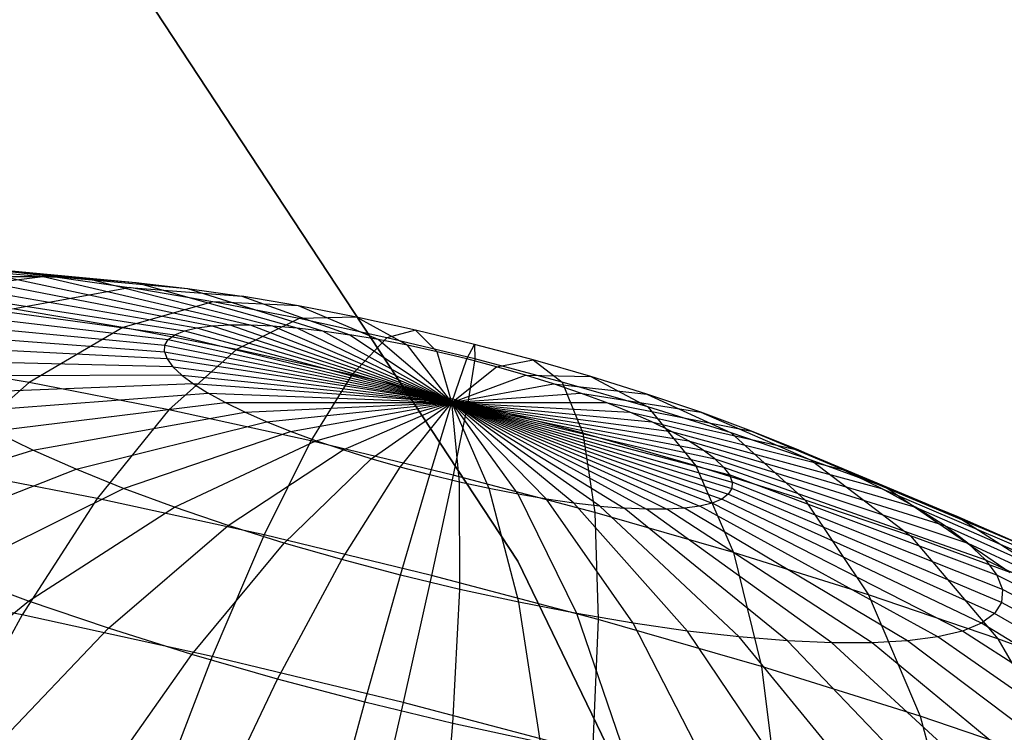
# Model space of a CAD drawing. Extents: x -11.4 to 11.4, y 1.8 to 24.6.
# Tile 125 of 199: x 2.737 to 3.078, y 14.835 to 15.082. Entities that reach past the tile are written whole.
import ezdxf

# ---------------------------------------------------------------- set-up
doc = ezdxf.new("R2010")
doc.units = 0
doc.header["$MEASUREMENT"] = 0
doc.layers.get('0').update_dxf_attribs({"color": 13, "linetype": 'CONTINUOUS'})

# ---------------------------------------------------------------- blocks, each defined once
blk = doc.blocks.new('GRUPUJ_4')
at = {"color": 0}
for p, q in [((14.31433, 13.0525, 62.0315), (14.07368, 13.41815, 62.0315)), ((14.07368, 13.41815, 62.06299), (14.31433, 13.0525, 62.06299)), ((14.31433, 13.0525, 62.0315), (14.07368, 13.41815, 62.0315)), ((14.07368, 13.41815, 62.06299), (14.31433, 13.0525, 62.06299)), ((14.07734, 13.1574, 4.21825), (14.14996, 13.15105, 4.14772)), ((14.07734, 13.1574, 4.21825), (14.14996, 13.15105, 4.14772)), ((14.10024, 13.15636, 4.23964), (14.16536, 13.15035, 4.16211)), ((14.10024, 13.15636, 4.23964), (14.16536, 13.15035, 4.16211)), ((14.12512, 13.1543, 4.25862), (14.1821, 13.14896, 4.17488)), ((14.12512, 13.1543, 4.25862), (14.1517, 13.15125, 4.27498)), ((14.12512, 13.1543, 4.25862), (14.1517, 13.15125, 4.27498)), ((14.12512, 13.1543, 4.25862), (14.1821, 13.14896, 4.17488)), ((14.10243, 13.1452, 4.36343), (14.1517, 13.15125, 4.27498)), ((14.10243, 13.1452, 4.36343), (14.1517, 13.15125, 4.27498)), ((14.12379, 13.15035, 4.11472), (14.20845, 13.13396, 4.06131)), ((14.12379, 13.15035, 4.11472), (14.20845, 13.13396, 4.06131)), ((14.13605, 13.15105, 4.13187), (14.21461, 13.13431, 4.06993)), ((14.13605, 13.15105, 4.13187), (14.14996, 13.15105, 4.14772)), ((14.13605, 13.15105, 4.13187), (14.14996, 13.15105, 4.14772)), ((14.13605, 13.15105, 4.13187), (14.21461, 13.13431, 4.06993)), ((14.14996, 13.15105, 4.14772), (14.2216, 13.13431, 4.0779)), ((14.14996, 13.15105, 4.14772), (14.16536, 13.15035, 4.16211)), ((14.14996, 13.15105, 4.14772), (14.2216, 13.13431, 4.0779)), ((14.14996, 13.15105, 4.14772), (14.16536, 13.15035, 4.16211)), ((14.1517, 13.15125, 4.27498), (14.19997, 13.14691, 4.18588)), ((14.1517, 13.15125, 4.27498), (14.19997, 13.14691, 4.18588)), ((14.1517, 13.15125, 4.27498), (14.17969, 13.14722, 4.28854)), ((14.1517, 13.15125, 4.27498), (14.17969, 13.14722, 4.28854)), ((14.16536, 13.15035, 4.16211), (14.22934, 13.13396, 4.08514)), ((14.16536, 13.15035, 4.16211), (14.1821, 13.14896, 4.17488)), ((14.16536, 13.15035, 4.16211), (14.22934, 13.13396, 4.08514)), ((14.16536, 13.15035, 4.16211), (14.1821, 13.14896, 4.17488)), ((14.10473, 13.14692, 4.0773), (14.19887, 13.13223, 4.0425)), ((14.10473, 13.14692, 4.0773), (14.19887, 13.13223, 4.0425)), ((14.11331, 13.14897, 4.09646), (14.20318, 13.13327, 4.05213)), ((14.11331, 13.14897, 4.09646), (14.20318, 13.13327, 4.05213)), ((14.13929, 13.1399, 4.38128), (14.17969, 13.14722, 4.28854)), ((14.13929, 13.1399, 4.38128), (14.17969, 13.14722, 4.28854)), ((14.20878, 13.14227, 4.29914), (14.17969, 13.14722, 4.28854)), ((14.17969, 13.14722, 4.28854), (14.2188, 13.1442, 4.195)), ((14.20878, 13.14227, 4.29914), (14.17969, 13.14722, 4.28854)), ((14.17969, 13.14722, 4.28854), (14.2188, 13.1442, 4.195)), ((14.1821, 13.14896, 4.17488), (14.23776, 13.13326, 4.09155)), ((14.1821, 13.14896, 4.17488), (14.19997, 13.14691, 4.18588)), ((14.1821, 13.14896, 4.17488), (14.23776, 13.13326, 4.09155)), ((14.1821, 13.14896, 4.17488), (14.19997, 13.14691, 4.18588)), ((14.19997, 13.14691, 4.18588), (14.24674, 13.13223, 4.09708)), ((14.19997, 13.14691, 4.18588), (14.2188, 13.1442, 4.195)), ((14.19997, 13.14691, 4.18588), (14.24674, 13.13223, 4.09708)), ((14.19997, 13.14691, 4.18588), (14.2188, 13.1442, 4.195)), ((14.09815, 13.14421, 4.05745), (14.19556, 13.13087, 4.03252)), ((14.09815, 13.14421, 4.05745), (14.19556, 13.13087, 4.03252)), ((14.23837, 13.14087, 4.20213), (14.2188, 13.1442, 4.195)), ((14.23837, 13.14087, 4.20213), (14.2188, 13.1442, 4.195)), ((14.2188, 13.1442, 4.195), (14.25621, 13.13087, 4.10167)), ((14.2188, 13.1442, 4.195), (14.25621, 13.13087, 4.10167)), ((14.09363, 13.14089, 4.03711), (14.19328, 13.1292, 4.0223)), ((14.09363, 13.14089, 4.03711), (14.19328, 13.1292, 4.0223)), ((14.20878, 13.14227, 4.29914), (14.1776, 13.13339, 4.39525)), ((14.20878, 13.14227, 4.29914), (14.1776, 13.13339, 4.39525)), ((14.23837, 13.14087, 4.20213), (14.20878, 13.14227, 4.29914)), ((14.23866, 13.13646, 4.30668), (14.20878, 13.14227, 4.29914)), ((14.23837, 13.14087, 4.20213), (14.20878, 13.14227, 4.29914)), ((14.23866, 13.13646, 4.30668), (14.20878, 13.14227, 4.29914)), ((14.26604, 13.12919, 4.10525), (14.23837, 13.14087, 4.20213)), ((14.25847, 13.13696, 4.2072), (14.23837, 13.14087, 4.20213)), ((14.25847, 13.13696, 4.2072), (14.23837, 13.14087, 4.20213)), ((14.26604, 13.12919, 4.10525), (14.23837, 13.14087, 4.20213)), ((14.09122, 13.13698, 4.01653), (14.19207, 13.12724, 4.01195)), ((14.09122, 13.13698, 4.01653), (14.19207, 13.12724, 4.01195)), ((14.1776, 13.13339, 4.39525), (14.13929, 13.1399, 4.38128)), ((14.1776, 13.13339, 4.39525), (14.13929, 13.1399, 4.38128)), ((14.25847, 13.13696, 4.2072), (14.23866, 13.13646, 4.30668)), ((14.25847, 13.13696, 4.2072), (14.23866, 13.13646, 4.30668)), ((14.27887, 13.13251, 4.21015), (14.25847, 13.13696, 4.2072)), ((14.27887, 13.13251, 4.21015), (14.25847, 13.13696, 4.2072)), ((14.27615, 13.12723, 4.1078), (14.25847, 13.13696, 4.2072)), ((14.27615, 13.12723, 4.1078), (14.25847, 13.13696, 4.2072)), ((14.1776, 13.13339, 4.39525), (14.14514, 13.1143, 4.48943)), ((14.1776, 13.13339, 4.39525), (14.14514, 13.1143, 4.48943)), ((14.21694, 13.12573, 4.40517), (14.1776, 13.13339, 4.39525)), ((14.21694, 13.12573, 4.40517), (14.1776, 13.13339, 4.39525)), ((14.19887, 13.13223, 4.0425), (14.20318, 13.13327, 4.05213)), ((14.19887, 13.13223, 4.0425), (14.20318, 13.13327, 4.05213)), ((14.20318, 13.13327, 4.05213), (14.20845, 13.13396, 4.06131)), ((14.20318, 13.13327, 4.05213), (14.20845, 13.13396, 4.06131)), ((14.20318, 13.13327, 4.05213), (14.29151, 13.10737, 4.00953)), ((14.20318, 13.13327, 4.05213), (14.29151, 13.10737, 4.00953)), ((14.20845, 13.13396, 4.06131), (14.21461, 13.13431, 4.06993)), ((14.20845, 13.13396, 4.06131), (14.21461, 13.13431, 4.06993)), ((14.20845, 13.13396, 4.06131), (14.29151, 13.10737, 4.00953)), ((14.20845, 13.13396, 4.06131), (14.29151, 13.10737, 4.00953)), ((14.21461, 13.13431, 4.06993), (14.2216, 13.13431, 4.0779)), ((14.21461, 13.13431, 4.06993), (14.29151, 13.10737, 4.00953)), ((14.21461, 13.13431, 4.06993), (14.2216, 13.13431, 4.0779)), ((14.21461, 13.13431, 4.06993), (14.29151, 13.10737, 4.00953)), ((14.23866, 13.13646, 4.30668), (14.21694, 13.12573, 4.40517)), ((14.23866, 13.13646, 4.30668), (14.21694, 13.12573, 4.40517)), ((14.2216, 13.13431, 4.0779), (14.29151, 13.10737, 4.00953)), ((14.2216, 13.13431, 4.0779), (14.29151, 13.10737, 4.00953)), ((14.2216, 13.13431, 4.0779), (14.22934, 13.13396, 4.08514)), ((14.2216, 13.13431, 4.0779), (14.22934, 13.13396, 4.08514)), ((14.22934, 13.13396, 4.08514), (14.29151, 13.10737, 4.00953)), ((14.22934, 13.13396, 4.08514), (14.23776, 13.13326, 4.09155)), ((14.22934, 13.13396, 4.08514), (14.23776, 13.13326, 4.09155)), ((14.22934, 13.13396, 4.08514), (14.29151, 13.10737, 4.00953)), ((14.23776, 13.13326, 4.09155), (14.29151, 13.10737, 4.00953)), ((14.23776, 13.13326, 4.09155), (14.24674, 13.13223, 4.09708)), ((14.23776, 13.13326, 4.09155), (14.29151, 13.10737, 4.00953)), ((14.23776, 13.13326, 4.09155), (14.24674, 13.13223, 4.09708)), ((14.269, 13.12984, 4.31107), (14.23866, 13.13646, 4.30668)), ((14.269, 13.12984, 4.31107), (14.23866, 13.13646, 4.30668)), ((14.09095, 13.13253, 3.99591), (14.19194, 13.125, 4.00159)), ((14.09095, 13.13253, 3.99591), (14.19194, 13.125, 4.00159)), ((14.19328, 13.1292, 4.0223), (14.19556, 13.13087, 4.03252)), ((14.19328, 13.1292, 4.0223), (14.19556, 13.13087, 4.03252)), ((14.19556, 13.13087, 4.03252), (14.19887, 13.13223, 4.0425)), ((14.19556, 13.13087, 4.03252), (14.19887, 13.13223, 4.0425)), ((14.19556, 13.13087, 4.03252), (14.29151, 13.10737, 4.00953)), ((14.19556, 13.13087, 4.03252), (14.29151, 13.10737, 4.00953)), ((14.19887, 13.13223, 4.0425), (14.29151, 13.10737, 4.00953)), ((14.19887, 13.13223, 4.0425), (14.29151, 13.10737, 4.00953)), ((14.24674, 13.13223, 4.09708), (14.29151, 13.10737, 4.00953)), ((14.24674, 13.13223, 4.09708), (14.25621, 13.13087, 4.10167)), ((14.24674, 13.13223, 4.09708), (14.29151, 13.10737, 4.00953)), ((14.24674, 13.13223, 4.09708), (14.25621, 13.13087, 4.10167)), ((14.26604, 13.12919, 4.10525), (14.25621, 13.13087, 4.10167)), ((14.26604, 13.12919, 4.10525), (14.25621, 13.13087, 4.10167)), ((14.25621, 13.13087, 4.10167), (14.29151, 13.10737, 4.00953)), ((14.25621, 13.13087, 4.10167), (14.29151, 13.10737, 4.00953)), ((14.269, 13.12984, 4.31107), (14.25688, 13.11701, 4.41095)), ((14.269, 13.12984, 4.31107), (14.25688, 13.11701, 4.41095)), ((14.27887, 13.13251, 4.21015), (14.269, 13.12984, 4.31107)), ((14.27887, 13.13251, 4.21015), (14.269, 13.12984, 4.31107)), ((14.29946, 13.12249, 4.31226), (14.269, 13.12984, 4.31107)), ((14.29946, 13.12249, 4.31226), (14.269, 13.12984, 4.31107)), ((14.29936, 13.12756, 4.21096), (14.27887, 13.13251, 4.21015)), ((14.2864, 13.12499, 4.10928), (14.27887, 13.13251, 4.21015)), ((14.29936, 13.12756, 4.21096), (14.27887, 13.13251, 4.21015)), ((14.2864, 13.12499, 4.10928), (14.27887, 13.13251, 4.21015)), ((14.19288, 13.12252, 3.99133), (14.09283, 13.12759, 3.97549)), ((14.19288, 13.12252, 3.99133), (14.09283, 13.12759, 3.97549)), ((14.19194, 13.125, 4.00159), (14.19207, 13.12724, 4.01195)), ((14.19194, 13.125, 4.00159), (14.19207, 13.12724, 4.01195)), ((14.19207, 13.12724, 4.01195), (14.19328, 13.1292, 4.0223)), ((14.19207, 13.12724, 4.01195), (14.19328, 13.1292, 4.0223)), ((14.19207, 13.12724, 4.01195), (14.29151, 13.10737, 4.00953)), ((14.19207, 13.12724, 4.01195), (14.29151, 13.10737, 4.00953)), ((14.19328, 13.1292, 4.0223), (14.29151, 13.10737, 4.00953)), ((14.19328, 13.1292, 4.0223), (14.29151, 13.10737, 4.00953)), ((14.27615, 13.12723, 4.1078), (14.26604, 13.12919, 4.10525)), ((14.29151, 13.10737, 4.00953), (14.26604, 13.12919, 4.10525)), ((14.27615, 13.12723, 4.1078), (14.26604, 13.12919, 4.10525)), ((14.29151, 13.10737, 4.00953), (14.26604, 13.12919, 4.10525)), ((14.2864, 13.12499, 4.10928), (14.27615, 13.12723, 4.1078)), ((14.29151, 13.10737, 4.00953), (14.27615, 13.12723, 4.1078)), ((14.2864, 13.12499, 4.10928), (14.27615, 13.12723, 4.1078)), ((14.29151, 13.10737, 4.00953), (14.27615, 13.12723, 4.1078)), ((14.2967, 13.1225, 4.10969), (14.29936, 13.12756, 4.21096)), ((14.2967, 13.1225, 4.10969), (14.29936, 13.12756, 4.21096)), ((14.31971, 13.12218, 4.2096), (14.29936, 13.12756, 4.21096)), ((14.31971, 13.12218, 4.2096), (14.29936, 13.12756, 4.21096)), ((14.29936, 13.12756, 4.21096), (14.29946, 13.12249, 4.31226)), ((14.29936, 13.12756, 4.21096), (14.29946, 13.12249, 4.31226)), ((14.19194, 13.125, 4.00159), (14.19288, 13.12252, 3.99133)), ((14.19194, 13.125, 4.00159), (14.29151, 13.10737, 4.00953)), ((14.19194, 13.125, 4.00159), (14.19288, 13.12252, 3.99133)), ((14.19194, 13.125, 4.00159), (14.29151, 13.10737, 4.00953)), ((14.21694, 13.12573, 4.40517), (14.19353, 13.10489, 4.50164)), ((14.21694, 13.12573, 4.40517), (14.19353, 13.10489, 4.50164)), ((14.25688, 13.11701, 4.41095), (14.21694, 13.12573, 4.40517)), ((14.25688, 13.11701, 4.41095), (14.21694, 13.12573, 4.40517)), ((14.2967, 13.1225, 4.10969), (14.2864, 13.12499, 4.10928)), ((14.29151, 13.10737, 4.00953), (14.2864, 13.12499, 4.10928)), ((14.2967, 13.1225, 4.10969), (14.2864, 13.12499, 4.10928)), ((14.29151, 13.10737, 4.00953), (14.2864, 13.12499, 4.10928)), ((14.19489, 13.11981, 3.98127), (14.09682, 13.12221, 3.95549)), ((14.19489, 13.11981, 3.98127), (14.09682, 13.12221, 3.95549)), ((14.14514, 13.1143, 4.48943), (14.09802, 13.12232, 4.47225)), ((14.14514, 13.1143, 4.48943), (14.09802, 13.12232, 4.47225)), ((14.19288, 13.12252, 3.99133), (14.19489, 13.11981, 3.98127)), ((14.19288, 13.12252, 3.99133), (14.19489, 13.11981, 3.98127)), ((14.29151, 13.10737, 4.00953), (14.19288, 13.12252, 3.99133)), ((14.29151, 13.10737, 4.00953), (14.19288, 13.12252, 3.99133)), ((14.19489, 13.11981, 3.98127), (14.19795, 13.11692, 3.97154)), ((14.19489, 13.11981, 3.98127), (14.29151, 13.10737, 4.00953)), ((14.19489, 13.11981, 3.98127), (14.19795, 13.11692, 3.97154)), ((14.19489, 13.11981, 3.98127), (14.29151, 13.10737, 4.00953)), ((14.29151, 13.10737, 4.00953), (14.2967, 13.1225, 4.10969)), ((14.29151, 13.10737, 4.00953), (14.2967, 13.1225, 4.10969)), ((14.29151, 13.10737, 4.00953), (14.30693, 13.1198, 4.109)), ((14.29151, 13.10737, 4.00953), (14.30693, 13.1198, 4.109)), ((14.30693, 13.1198, 4.109), (14.2967, 13.1225, 4.10969)), ((14.30693, 13.1198, 4.109), (14.2967, 13.1225, 4.10969)), ((14.29946, 13.12249, 4.31226), (14.297, 13.10733, 4.41252)), ((14.29946, 13.12249, 4.31226), (14.297, 13.10733, 4.41252)), ((14.32971, 13.11449, 4.31024), (14.29946, 13.12249, 4.31226)), ((14.32971, 13.11449, 4.31024), (14.29946, 13.12249, 4.31226)), ((14.30693, 13.1198, 4.109), (14.31971, 13.12218, 4.2096)), ((14.30693, 13.1198, 4.109), (14.31971, 13.12218, 4.2096)), ((14.31698, 13.1169, 4.10724), (14.30693, 13.1198, 4.109)), ((14.31698, 13.1169, 4.10724), (14.30693, 13.1198, 4.109)), ((14.3397, 13.11642, 4.20609), (14.31971, 13.12218, 4.2096)), ((14.3397, 13.11642, 4.20609), (14.31971, 13.12218, 4.2096)), ((14.31971, 13.12218, 4.2096), (14.32971, 13.11449, 4.31024)), ((14.31971, 13.12218, 4.2096), (14.32971, 13.11449, 4.31024)), ((14.19795, 13.11692, 3.97154), (14.1029, 13.11645, 3.93613)), ((14.19795, 13.11692, 3.97154), (14.1029, 13.11645, 3.93613)), ((14.19795, 13.11692, 3.97154), (14.20201, 13.11386, 3.96224)), ((14.19795, 13.11692, 3.97154), (14.20201, 13.11386, 3.96224)), ((14.19795, 13.11692, 3.97154), (14.29151, 13.10737, 4.00953)), ((14.19795, 13.11692, 3.97154), (14.29151, 13.10737, 4.00953)), ((14.25688, 13.11701, 4.41095), (14.24266, 13.09417, 4.50874)), ((14.25688, 13.11701, 4.41095), (14.24266, 13.09417, 4.50874)), ((14.297, 13.10733, 4.41252), (14.25688, 13.11701, 4.41095)), ((14.297, 13.10733, 4.41252), (14.25688, 13.11701, 4.41095)), ((14.29151, 13.10737, 4.00953), (14.31698, 13.1169, 4.10724)), ((14.29151, 13.10737, 4.00953), (14.31698, 13.1169, 4.10724)), ((14.32673, 13.11385, 4.10442), (14.31698, 13.1169, 4.10724)), ((14.32673, 13.11385, 4.10442), (14.31698, 13.1169, 4.10724)), ((14.31698, 13.1169, 4.10724), (14.3397, 13.11642, 4.20609)), ((14.31698, 13.1169, 4.10724), (14.3397, 13.11642, 4.20609)), ((14.3591, 13.11034, 4.20049), (14.3397, 13.11642, 4.20609)), ((14.3397, 13.11642, 4.20609), (14.35943, 13.10592, 4.30503)), ((14.3591, 13.11034, 4.20049), (14.3397, 13.11642, 4.20609)), ((14.3397, 13.11642, 4.20609), (14.35943, 13.10592, 4.30503)), ((14.20201, 13.11386, 3.96224), (14.11099, 13.11037, 3.91762)), ((14.20201, 13.11386, 3.96224), (14.11099, 13.11037, 3.91762)), ((14.14514, 13.1143, 4.48943), (14.11176, 13.08523, 4.58069)), ((14.14514, 13.1143, 4.48943), (14.11176, 13.08523, 4.58069)), ((14.19353, 13.10489, 4.50164), (14.14514, 13.1143, 4.48943)), ((14.19353, 13.10489, 4.50164), (14.14514, 13.1143, 4.48943)), ((14.29151, 13.10737, 4.00953), (14.20201, 13.11386, 3.96224)), ((14.20201, 13.11386, 3.96224), (14.20705, 13.11068, 3.95346)), ((14.20201, 13.11386, 3.96224), (14.20705, 13.11068, 3.95346)), ((14.29151, 13.10737, 4.00953), (14.20201, 13.11386, 3.96224)), ((14.29151, 13.10737, 4.00953), (14.32673, 13.11385, 4.10442)), ((14.29151, 13.10737, 4.00953), (14.32673, 13.11385, 4.10442)), ((14.33609, 13.11067, 4.10058), (14.32673, 13.11385, 4.10442)), ((14.32673, 13.11385, 4.10442), (14.3591, 13.11034, 4.20049)), ((14.32673, 13.11385, 4.10442), (14.3591, 13.11034, 4.20049)), ((14.33609, 13.11067, 4.10058), (14.32673, 13.11385, 4.10442)), ((14.35943, 13.10592, 4.30503), (14.32971, 13.11449, 4.31024)), ((14.32971, 13.11449, 4.31024), (14.33683, 13.0968, 4.40986)), ((14.32971, 13.11449, 4.31024), (14.33683, 13.0968, 4.40986)), ((14.35943, 13.10592, 4.30503), (14.32971, 13.11449, 4.31024)), ((14.121, 13.10404, 3.90017), (14.20705, 13.11068, 3.95346)), ((14.121, 13.10404, 3.90017), (14.20705, 13.11068, 3.95346)), ((14.20705, 13.11068, 3.95346), (14.29151, 13.10737, 4.00953)), ((14.21299, 13.10741, 3.94532), (14.20705, 13.11068, 3.95346)), ((14.20705, 13.11068, 3.95346), (14.29151, 13.10737, 4.00953)), ((14.21299, 13.10741, 3.94532), (14.20705, 13.11068, 3.95346)), ((14.29151, 13.10737, 4.00953), (14.33609, 13.11067, 4.10058)), ((14.29151, 13.10737, 4.00953), (14.33609, 13.11067, 4.10058)), ((14.34494, 13.1074, 4.09574), (14.33609, 13.11067, 4.10058)), ((14.34494, 13.1074, 4.09574), (14.33609, 13.11067, 4.10058)), ((14.33609, 13.11067, 4.10058), (14.37771, 13.10401, 4.19283)), ((14.33609, 13.11067, 4.10058), (14.37771, 13.10401, 4.19283)), ((14.37771, 13.10401, 4.19283), (14.3591, 13.11034, 4.20049)), ((14.3591, 13.11034, 4.20049), (14.38828, 13.09688, 4.29669)), ((14.37771, 13.10401, 4.19283), (14.3591, 13.11034, 4.20049)), ((14.3591, 13.11034, 4.20049), (14.38828, 13.09688, 4.29669)), ((14.13283, 13.09754, 3.88396), (14.21299, 13.10741, 3.94532)), ((14.13283, 13.09754, 3.88396), (14.21299, 13.10741, 3.94532)), ((14.21299, 13.10741, 3.94532), (14.29151, 13.10737, 4.00953)), ((14.21978, 13.10409, 3.93788), (14.21299, 13.10741, 3.94532)), ((14.21978, 13.10409, 3.93788), (14.21299, 13.10741, 3.94532)), ((14.21299, 13.10741, 3.94532), (14.29151, 13.10737, 4.00953)), ((14.21978, 13.10409, 3.93788), (14.29151, 13.10737, 4.00953)), ((14.21978, 13.10409, 3.93788), (14.29151, 13.10737, 4.00953)), ((14.22735, 13.10074, 3.93125), (14.29151, 13.10737, 4.00953)), ((14.22735, 13.10074, 3.93125), (14.29151, 13.10737, 4.00953)), ((14.2356, 13.09742, 3.92548), (14.29151, 13.10737, 4.00953)), ((14.2356, 13.09742, 3.92548), (14.29151, 13.10737, 4.00953)), ((14.24445, 13.09415, 3.92065), (14.29151, 13.10737, 4.00953)), ((14.24445, 13.09415, 3.92065), (14.29151, 13.10737, 4.00953)), ((14.25381, 13.09097, 3.9168), (14.29151, 13.10737, 4.00953)), ((14.25381, 13.09097, 3.9168), (14.29151, 13.10737, 4.00953)), ((14.26356, 13.08791, 3.91398), (14.29151, 13.10737, 4.00953)), ((14.26356, 13.08791, 3.91398), (14.29151, 13.10737, 4.00953)), ((14.27361, 13.08501, 3.91222), (14.29151, 13.10737, 4.00953)), ((14.27361, 13.08501, 3.91222), (14.29151, 13.10737, 4.00953)), ((14.28384, 13.08231, 3.91154), (14.29151, 13.10737, 4.00953)), ((14.28384, 13.08231, 3.91154), (14.29151, 13.10737, 4.00953)), ((14.29151, 13.10737, 4.00953), (14.34494, 13.1074, 4.09574)), ((14.29151, 13.10737, 4.00953), (14.34494, 13.1074, 4.09574)), ((14.29151, 13.10737, 4.00953), (14.35894, 13.0705, 3.94333)), ((14.29151, 13.10737, 4.00953), (14.35119, 13.07085, 3.93609)), ((14.29151, 13.10737, 4.00953), (14.36593, 13.0705, 3.9513)), ((14.29151, 13.10737, 4.00953), (14.35894, 13.0705, 3.94333)), ((14.29151, 13.10737, 4.00953), (14.37736, 13.07155, 3.96909)), ((14.29151, 13.10737, 4.00953), (14.37209, 13.07085, 3.95992)), ((14.29151, 13.10737, 4.00953), (14.37209, 13.07085, 3.95992)), ((14.29151, 13.10737, 4.00953), (14.36593, 13.0705, 3.9513)), ((14.29151, 13.10737, 4.00953), (14.38498, 13.07394, 3.98871)), ((14.29151, 13.10737, 4.00953), (14.38167, 13.07258, 3.97873)), ((14.29151, 13.10737, 4.00953), (14.38167, 13.07258, 3.97873)), ((14.29151, 13.10737, 4.00953), (14.37736, 13.07155, 3.96909)), ((14.29151, 13.10737, 4.00953), (14.38846, 13.07757, 4.00928)), ((14.29151, 13.10737, 4.00953), (14.38725, 13.07561, 3.99893)), ((14.29151, 13.10737, 4.00953), (14.38725, 13.07561, 3.99893)), ((14.29151, 13.10737, 4.00953), (14.38498, 13.07394, 3.98871)), ((14.29151, 13.10737, 4.00953), (14.3886, 13.07981, 4.01964)), ((14.29151, 13.10737, 4.00953), (14.38846, 13.07757, 4.00928)), ((14.29151, 13.10737, 4.00953), (14.38766, 13.0823, 4.0299)), ((14.29151, 13.10737, 4.00953), (14.3886, 13.07981, 4.01964)), ((14.29151, 13.10737, 4.00953), (14.38565, 13.085, 4.03996)), ((14.29151, 13.10737, 4.00953), (14.38766, 13.0823, 4.0299)), ((14.29151, 13.10737, 4.00953), (14.38565, 13.085, 4.03996)), ((14.29151, 13.10737, 4.00953), (14.38259, 13.0879, 4.04969)), ((14.29151, 13.10737, 4.00953), (14.38259, 13.0879, 4.04969)), ((14.29151, 13.10737, 4.00953), (14.37853, 13.09095, 4.05899)), ((14.29151, 13.10737, 4.00953), (14.37853, 13.09095, 4.05899)), ((14.29151, 13.10737, 4.00953), (14.37349, 13.09413, 4.06776)), ((14.29151, 13.10737, 4.00953), (14.37349, 13.09413, 4.06776)), ((14.29151, 13.10737, 4.00953), (14.36755, 13.0974, 4.07591)), ((14.29151, 13.10737, 4.00953), (14.36076, 13.10073, 4.08334)), ((14.29151, 13.10737, 4.00953), (14.35319, 13.10407, 4.08998)), ((14.29151, 13.10737, 4.00953), (14.36755, 13.0974, 4.07591)), ((14.29151, 13.10737, 4.00953), (14.36076, 13.10073, 4.08334)), ((14.29151, 13.10737, 4.00953), (14.35319, 13.10407, 4.08998)), ((14.34278, 13.07155, 3.92968), (14.29151, 13.10737, 4.00953)), ((14.29151, 13.10737, 4.00953), (14.35119, 13.07085, 3.93609)), ((14.32433, 13.07394, 3.91956), (14.29151, 13.10737, 4.00953)), ((14.3338, 13.07258, 3.92415), (14.29151, 13.10737, 4.00953)), ((14.31449, 13.07562, 3.91598), (14.29151, 13.10737, 4.00953)), ((14.32433, 13.07394, 3.91956), (14.29151, 13.10737, 4.00953)), ((14.3338, 13.07258, 3.92415), (14.29151, 13.10737, 4.00953)), ((14.34278, 13.07155, 3.92968), (14.29151, 13.10737, 4.00953)), ((14.29414, 13.07982, 3.91194), (14.29151, 13.10737, 4.00953)), ((14.30439, 13.07758, 3.91343), (14.29151, 13.10737, 4.00953)), ((14.31449, 13.07562, 3.91598), (14.29151, 13.10737, 4.00953)), ((14.29414, 13.07982, 3.91194), (14.29151, 13.10737, 4.00953)), ((14.30439, 13.07758, 3.91343), (14.29151, 13.10737, 4.00953)), ((14.297, 13.10733, 4.41252), (14.29199, 13.08226, 4.51067)), ((14.297, 13.10733, 4.41252), (14.29199, 13.08226, 4.51067)), ((14.33683, 13.0968, 4.40986), (14.297, 13.10733, 4.41252)), ((14.33683, 13.0968, 4.40986), (14.297, 13.10733, 4.41252)), ((14.35319, 13.10407, 4.08998), (14.34494, 13.1074, 4.09574)), ((14.34494, 13.1074, 4.09574), (14.39532, 13.09751, 4.18322)), ((14.34494, 13.1074, 4.09574), (14.39532, 13.09751, 4.18322)), ((14.35319, 13.10407, 4.08998), (14.34494, 13.1074, 4.09574)), ((14.38828, 13.09688, 4.29669), (14.35943, 13.10592, 4.30503)), ((14.38828, 13.09688, 4.29669), (14.35943, 13.10592, 4.30503)), ((14.35943, 13.10592, 4.30503), (14.37596, 13.08552, 4.403)), ((14.35943, 13.10592, 4.30503), (14.37596, 13.08552, 4.403)), ((14.14634, 13.09092, 3.86918), (14.21978, 13.10409, 3.93788)), ((14.14634, 13.09092, 3.86918), (14.21978, 13.10409, 3.93788)), ((14.19353, 13.10489, 4.50164), (14.16868, 13.07415, 4.59505)), ((14.19353, 13.10489, 4.50164), (14.16868, 13.07415, 4.59505)), ((14.24266, 13.09417, 4.50874), (14.19353, 13.10489, 4.50164)), ((14.24266, 13.09417, 4.50874), (14.19353, 13.10489, 4.50164)), ((14.22735, 13.10074, 3.93125), (14.21978, 13.10409, 3.93788)), ((14.22735, 13.10074, 3.93125), (14.21978, 13.10409, 3.93788)), ((14.36076, 13.10073, 4.08334), (14.35319, 13.10407, 4.08998)), ((14.36076, 13.10073, 4.08334), (14.35319, 13.10407, 4.08998)), ((14.35319, 13.10407, 4.08998), (14.41174, 13.09089, 4.17175)), ((14.35319, 13.10407, 4.08998), (14.41174, 13.09089, 4.17175)), ((14.39532, 13.09751, 4.18322), (14.37771, 13.10401, 4.19283)), ((14.37771, 13.10401, 4.19283), (14.41594, 13.08748, 4.28531)), ((14.39532, 13.09751, 4.18322), (14.37771, 13.10401, 4.19283)), ((14.37771, 13.10401, 4.19283), (14.41594, 13.08748, 4.28531)), ((14.16139, 13.08427, 3.85598), (14.22735, 13.10074, 3.93125)), ((14.16139, 13.08427, 3.85598), (14.22735, 13.10074, 3.93125)), ((14.2356, 13.09742, 3.92548), (14.22735, 13.10074, 3.93125)), ((14.2356, 13.09742, 3.92548), (14.22735, 13.10074, 3.93125)), ((14.36755, 13.0974, 4.07591), (14.36076, 13.10073, 4.08334)), ((14.36076, 13.10073, 4.08334), (14.42679, 13.08424, 4.15855)), ((14.36076, 13.10073, 4.08334), (14.42679, 13.08424, 4.15855)), ((14.36755, 13.0974, 4.07591), (14.36076, 13.10073, 4.08334)), ((14.14634, 13.09092, 3.86918), (14.13283, 13.09754, 3.88396)), ((14.14634, 13.09092, 3.86918), (14.13283, 13.09754, 3.88396)), ((14.17781, 13.07765, 3.84451), (14.2356, 13.09742, 3.92548)), ((14.17781, 13.07765, 3.84451), (14.2356, 13.09742, 3.92548)), ((14.24445, 13.09415, 3.92065), (14.2356, 13.09742, 3.92548)), ((14.24445, 13.09415, 3.92065), (14.2356, 13.09742, 3.92548)), ((14.37596, 13.08552, 4.403), (14.33683, 13.0968, 4.40986)), ((14.33683, 13.0968, 4.40986), (14.34099, 13.0693, 4.5074)), ((14.37596, 13.08552, 4.403), (14.33683, 13.0968, 4.40986)), ((14.33683, 13.0968, 4.40986), (14.34099, 13.0693, 4.5074)), ((14.37349, 13.09413, 4.06776), (14.36755, 13.0974, 4.07591)), ((14.37349, 13.09413, 4.06776), (14.36755, 13.0974, 4.07591)), ((14.36755, 13.0974, 4.07591), (14.4403, 13.07762, 4.14376)), ((14.36755, 13.0974, 4.07591), (14.4403, 13.07762, 4.14376)), ((14.41594, 13.08748, 4.28531), (14.38828, 13.09688, 4.29669)), ((14.38828, 13.09688, 4.29669), (14.41394, 13.07362, 4.39202)), ((14.41594, 13.08748, 4.28531), (14.38828, 13.09688, 4.29669)), ((14.38828, 13.09688, 4.29669), (14.41394, 13.07362, 4.39202)), ((14.39532, 13.09751, 4.18322), (14.44212, 13.0778, 4.27102)), ((14.41174, 13.09089, 4.17175), (14.39532, 13.09751, 4.18322)), ((14.41174, 13.09089, 4.17175), (14.39532, 13.09751, 4.18322)), ((14.39532, 13.09751, 4.18322), (14.44212, 13.0778, 4.27102)), ((14.19542, 13.07115, 3.83489), (14.24445, 13.09415, 3.92065)), ((14.19542, 13.07115, 3.83489), (14.24445, 13.09415, 3.92065)), ((14.24266, 13.09417, 4.50874), (14.22647, 13.06154, 4.60341)), ((14.24266, 13.09417, 4.50874), (14.22647, 13.06154, 4.60341)), ((14.29199, 13.08226, 4.51067), (14.24266, 13.09417, 4.50874)), ((14.29199, 13.08226, 4.51067), (14.24266, 13.09417, 4.50874)), ((14.25381, 13.09097, 3.9168), (14.24445, 13.09415, 3.92065)), ((14.25381, 13.09097, 3.9168), (14.24445, 13.09415, 3.92065)), ((14.37853, 13.09095, 4.05899), (14.37349, 13.09413, 4.06776)), ((14.37349, 13.09413, 4.06776), (14.45213, 13.07112, 4.12756)), ((14.37853, 13.09095, 4.05899), (14.37349, 13.09413, 4.06776)), ((14.37349, 13.09413, 4.06776), (14.45213, 13.07112, 4.12756)), ((14.07196, 13.06801, 3.80413), (14.14634, 13.09092, 3.86918)), ((14.07196, 13.06801, 3.80413), (14.14634, 13.09092, 3.86918)), ((14.16139, 13.08427, 3.85598), (14.14634, 13.09092, 3.86918)), ((14.16139, 13.08427, 3.85598), (14.14634, 13.09092, 3.86918)), ((14.21403, 13.06482, 3.82724), (14.25381, 13.09097, 3.9168)), ((14.21403, 13.06482, 3.82724), (14.25381, 13.09097, 3.9168)), ((14.26356, 13.08791, 3.91398), (14.25381, 13.09097, 3.9168)), ((14.26356, 13.08791, 3.91398), (14.25381, 13.09097, 3.9168)), ((14.38259, 13.0879, 4.04969), (14.37853, 13.09095, 4.05899)), ((14.37853, 13.09095, 4.05899), (14.46214, 13.06479, 4.1101)), ((14.38259, 13.0879, 4.04969), (14.37853, 13.09095, 4.05899)), ((14.37853, 13.09095, 4.05899), (14.46214, 13.06479, 4.1101)), ((14.42679, 13.08424, 4.15855), (14.41174, 13.09089, 4.17175)), ((14.41174, 13.09089, 4.17175), (14.46653, 13.06797, 4.25397)), ((14.42679, 13.08424, 4.15855), (14.41174, 13.09089, 4.17175)), ((14.41174, 13.09089, 4.17175), (14.46653, 13.06797, 4.25397)), ((14.23343, 13.05874, 3.82163), (14.26356, 13.08791, 3.91398)), ((14.23343, 13.05874, 3.82163), (14.26356, 13.08791, 3.91398)), ((14.27361, 13.08501, 3.91222), (14.26356, 13.08791, 3.91398)), ((14.27361, 13.08501, 3.91222), (14.26356, 13.08791, 3.91398)), ((14.41394, 13.07362, 4.39202), (14.37596, 13.08552, 4.403)), ((14.37596, 13.08552, 4.403), (14.38911, 13.05543, 4.49897)), ((14.41394, 13.07362, 4.39202), (14.37596, 13.08552, 4.403)), ((14.37596, 13.08552, 4.403), (14.38911, 13.05543, 4.49897)), ((14.38565, 13.085, 4.03996), (14.38259, 13.0879, 4.04969)), ((14.38259, 13.0879, 4.04969), (14.47023, 13.05871, 4.09159)), ((14.38565, 13.085, 4.03996), (14.38259, 13.0879, 4.04969)), ((14.38259, 13.0879, 4.04969), (14.47023, 13.05871, 4.09159)), ((14.44212, 13.0778, 4.27102), (14.41594, 13.08748, 4.28531)), ((14.44212, 13.0778, 4.27102), (14.41594, 13.08748, 4.28531)), ((14.41594, 13.08748, 4.28531), (14.45037, 13.06123, 4.37704)), ((14.41594, 13.08748, 4.28531), (14.45037, 13.06123, 4.37704)), ((14.09433, 13.05812, 3.78451), (14.16139, 13.08427, 3.85598)), ((14.09433, 13.05812, 3.78451), (14.16139, 13.08427, 3.85598)), ((14.16868, 13.07415, 4.59505), (14.11176, 13.08523, 4.58069)), ((14.16868, 13.07415, 4.59505), (14.11176, 13.08523, 4.58069)), ((14.17781, 13.07765, 3.84451), (14.16139, 13.08427, 3.85598)), ((14.17781, 13.07765, 3.84451), (14.16139, 13.08427, 3.85598)), ((14.25342, 13.05298, 3.81813), (14.27361, 13.08501, 3.91222)), ((14.25342, 13.05298, 3.81813), (14.27361, 13.08501, 3.91222)), ((14.28384, 13.08231, 3.91154), (14.27361, 13.08501, 3.91222)), ((14.28384, 13.08231, 3.91154), (14.27361, 13.08501, 3.91222)), ((14.27377, 13.0476, 3.81677), (14.28384, 13.08231, 3.91154)), ((14.27377, 13.0476, 3.81677), (14.28384, 13.08231, 3.91154)), ((14.29414, 13.07982, 3.91194), (14.28384, 13.08231, 3.91154)), ((14.29414, 13.07982, 3.91194), (14.28384, 13.08231, 3.91154)), ((14.29199, 13.08226, 4.51067), (14.28451, 13.04753, 4.60568)), ((14.29199, 13.08226, 4.51067), (14.28451, 13.04753, 4.60568)), ((14.34099, 13.0693, 4.5074), (14.29199, 13.08226, 4.51067)), ((14.34099, 13.0693, 4.5074), (14.29199, 13.08226, 4.51067)), ((14.38565, 13.085, 4.03996), (14.38766, 13.0823, 4.0299)), ((14.38565, 13.085, 4.03996), (14.47631, 13.05295, 4.07223)), ((14.38565, 13.085, 4.03996), (14.38766, 13.0823, 4.0299)), ((14.38565, 13.085, 4.03996), (14.47631, 13.05295, 4.07223)), ((14.38766, 13.0823, 4.0299), (14.3886, 13.07981, 4.01964)), ((14.38766, 13.0823, 4.0299), (14.3886, 13.07981, 4.01964)), ((14.4803, 13.04757, 4.05223), (14.38766, 13.0823, 4.0299)), ((14.4803, 13.04757, 4.05223), (14.38766, 13.0823, 4.0299)), ((14.4403, 13.07762, 4.14376), (14.42679, 13.08424, 4.15855)), ((14.42679, 13.08424, 4.15855), (14.48891, 13.05808, 4.23434)), ((14.4403, 13.07762, 4.14376), (14.42679, 13.08424, 4.15855)), ((14.42679, 13.08424, 4.15855), (14.48891, 13.05808, 4.23434)), ((14.30439, 13.07758, 3.91343), (14.29414, 13.07982, 3.91194)), ((14.29426, 13.04265, 3.81757), (14.29414, 13.07982, 3.91194)), ((14.30439, 13.07758, 3.91343), (14.29414, 13.07982, 3.91194)), ((14.29426, 13.04265, 3.81757), (14.29414, 13.07982, 3.91194)), ((14.3886, 13.07981, 4.01964), (14.38846, 13.07757, 4.00928)), ((14.3886, 13.07981, 4.01964), (14.38846, 13.07757, 4.00928)), ((14.48218, 13.04263, 4.03182), (14.3886, 13.07981, 4.01964)), ((14.48218, 13.04263, 4.03182), (14.3886, 13.07981, 4.01964)), ((14.11874, 13.04829, 3.76745), (14.17781, 13.07765, 3.84451)), ((14.11874, 13.04829, 3.76745), (14.17781, 13.07765, 3.84451)), ((14.19542, 13.07115, 3.83489), (14.17781, 13.07765, 3.84451)), ((14.19542, 13.07115, 3.83489), (14.17781, 13.07765, 3.84451)), ((14.31466, 13.0382, 3.82052), (14.30439, 13.07758, 3.91343)), ((14.31449, 13.07562, 3.91598), (14.30439, 13.07758, 3.91343)), ((14.31466, 13.0382, 3.82052), (14.30439, 13.07758, 3.91343)), ((14.31449, 13.07562, 3.91598), (14.30439, 13.07758, 3.91343)), ((14.32433, 13.07394, 3.91956), (14.31449, 13.07562, 3.91598)), ((14.33476, 13.03429, 3.82559), (14.31449, 13.07562, 3.91598)), ((14.32433, 13.07394, 3.91956), (14.31449, 13.07562, 3.91598)), ((14.33476, 13.03429, 3.82559), (14.31449, 13.07562, 3.91598)), ((14.38725, 13.07561, 3.99893), (14.38498, 13.07394, 3.98871)), ((14.38725, 13.07561, 3.99893), (14.38498, 13.07394, 3.98871)), ((14.38846, 13.07757, 4.00928), (14.38725, 13.07561, 3.99893)), ((14.38846, 13.07757, 4.00928), (14.38725, 13.07561, 3.99893)), ((14.4795, 13.03427, 3.99061), (14.38725, 13.07561, 3.99893)), ((14.4795, 13.03427, 3.99061), (14.38725, 13.07561, 3.99893)), ((14.48191, 13.03818, 4.0112), (14.38846, 13.07757, 4.00928)), ((14.48191, 13.03818, 4.0112), (14.38846, 13.07757, 4.00928)), ((14.45213, 13.07112, 4.12756), (14.4403, 13.07762, 4.14376)), ((14.4403, 13.07762, 4.14376), (14.50899, 13.04824, 4.21236)), ((14.45213, 13.07112, 4.12756), (14.4403, 13.07762, 4.14376)), ((14.4403, 13.07762, 4.14376), (14.50899, 13.04824, 4.21236)), ((14.46653, 13.06797, 4.25397), (14.44212, 13.0778, 4.27102)), ((14.44212, 13.0778, 4.27102), (14.48485, 13.04849, 4.35822)), ((14.46653, 13.06797, 4.25397), (14.44212, 13.0778, 4.27102)), ((14.44212, 13.0778, 4.27102), (14.48485, 13.04849, 4.35822)), ((14.16868, 13.07415, 4.59505), (14.14266, 13.03385, 4.68442)), ((14.16868, 13.07415, 4.59505), (14.14266, 13.03385, 4.68442)), ((14.22647, 13.06154, 4.60341), (14.16868, 13.07415, 4.59505)), ((14.22647, 13.06154, 4.60341), (14.16868, 13.07415, 4.59505)), ((14.3338, 13.07258, 3.92415), (14.32433, 13.07394, 3.91956)), ((14.3338, 13.07258, 3.92415), (14.32433, 13.07394, 3.91956)), ((14.35433, 13.03096, 3.83273), (14.32433, 13.07394, 3.91956)), ((14.35433, 13.03096, 3.83273), (14.32433, 13.07394, 3.91956)), ((14.34278, 13.07155, 3.92968), (14.3338, 13.07258, 3.92415)), ((14.37315, 13.02825, 3.84184), (14.3338, 13.07258, 3.92415)), ((14.37315, 13.02825, 3.84184), (14.3338, 13.07258, 3.92415)), ((14.34278, 13.07155, 3.92968), (14.3338, 13.07258, 3.92415)), ((14.38167, 13.07258, 3.97873), (14.37736, 13.07155, 3.96909)), ((14.38167, 13.07258, 3.97873), (14.37736, 13.07155, 3.96909)), ((14.38498, 13.07394, 3.98871), (14.38167, 13.07258, 3.97873)), ((14.38498, 13.07394, 3.98871), (14.38167, 13.07258, 3.97873)), ((14.4684, 13.02824, 3.95042), (14.38167, 13.07258, 3.97873)), ((14.4684, 13.02824, 3.95042), (14.38167, 13.07258, 3.97873)), ((14.47498, 13.03095, 3.97028), (14.38498, 13.07394, 3.98871)), ((14.47498, 13.03095, 3.97028), (14.38498, 13.07394, 3.98871)), ((14.45037, 13.06123, 4.37704), (14.41394, 13.07362, 4.39202)), ((14.41394, 13.07362, 4.39202), (14.43583, 13.04079, 4.48547)), ((14.45037, 13.06123, 4.37704), (14.41394, 13.07362, 4.39202)), ((14.41394, 13.07362, 4.39202), (14.43583, 13.04079, 4.48547)), ((14.14492, 13.03861, 3.75316), (14.19542, 13.07115, 3.83489)), ((14.14492, 13.03861, 3.75316), (14.19542, 13.07115, 3.83489)), ((14.21403, 13.06482, 3.82724), (14.19542, 13.07115, 3.83489)), ((14.21403, 13.06482, 3.82724), (14.19542, 13.07115, 3.83489)), ((14.38911, 13.05543, 4.49897), (14.34099, 13.0693, 4.5074)), ((14.34099, 13.0693, 4.5074), (14.34214, 13.03229, 4.60183)), ((14.38911, 13.05543, 4.49897), (14.34099, 13.0693, 4.5074)), ((14.34099, 13.0693, 4.5074), (14.34214, 13.03229, 4.60183)), ((14.34278, 13.07155, 3.92968), (14.35119, 13.07085, 3.93609)), ((14.39103, 13.0262, 3.85285), (14.34278, 13.07155, 3.92968)), ((14.39103, 13.0262, 3.85285), (14.34278, 13.07155, 3.92968)), ((14.34278, 13.07155, 3.92968), (14.35119, 13.07085, 3.93609)), ((14.35894, 13.0705, 3.94333), (14.35119, 13.07085, 3.93609)), ((14.35894, 13.0705, 3.94333), (14.35119, 13.07085, 3.93609)), ((14.40777, 13.02481, 3.86561), (14.35119, 13.07085, 3.93609)), ((14.40777, 13.02481, 3.86561), (14.35119, 13.07085, 3.93609)), ((14.36593, 13.0705, 3.9513), (14.35894, 13.0705, 3.94333)), ((14.36593, 13.0705, 3.9513), (14.35894, 13.0705, 3.94333)), ((14.42317, 13.02411, 3.88), (14.35894, 13.0705, 3.94333)), ((14.42317, 13.02411, 3.88), (14.35894, 13.0705, 3.94333)), ((14.37209, 13.07085, 3.95992), (14.36593, 13.0705, 3.9513)), ((14.37209, 13.07085, 3.95992), (14.36593, 13.0705, 3.9513)), ((14.43708, 13.02411, 3.89586), (14.36593, 13.0705, 3.9513)), ((14.43708, 13.02411, 3.89586), (14.36593, 13.0705, 3.9513)), ((14.37736, 13.07155, 3.96909), (14.37209, 13.07085, 3.95992)), ((14.37736, 13.07155, 3.96909), (14.37209, 13.07085, 3.95992)), ((14.44934, 13.02481, 3.91301), (14.37209, 13.07085, 3.95992)), ((14.44934, 13.02481, 3.91301), (14.37209, 13.07085, 3.95992)), ((14.45982, 13.02619, 3.93126), (14.37736, 13.07155, 3.96909)), ((14.45982, 13.02619, 3.93126), (14.37736, 13.07155, 3.96909)), ((14.46214, 13.06479, 4.1101), (14.45213, 13.07112, 4.12756)), ((14.45213, 13.07112, 4.12756), (14.52658, 13.03857, 4.18827)), ((14.46214, 13.06479, 4.1101), (14.45213, 13.07112, 4.12756)), ((14.45213, 13.07112, 4.12756), (14.52658, 13.03857, 4.18827)), ((14.48891, 13.05808, 4.23434), (14.46653, 13.06797, 4.25397)), ((14.46653, 13.06797, 4.25397), (14.51699, 13.03554, 4.33577)), ((14.48891, 13.05808, 4.23434), (14.46653, 13.06797, 4.25397)), ((14.46653, 13.06797, 4.25397), (14.51699, 13.03554, 4.33577)), ((14.17259, 13.02921, 3.74178), (14.21403, 13.06482, 3.82724)), ((14.17259, 13.02921, 3.74178), (14.21403, 13.06482, 3.82724)), ((14.22647, 13.06154, 4.60341), (14.2085, 13.01948, 4.69394)), ((14.22647, 13.06154, 4.60341), (14.2085, 13.01948, 4.69394)), ((14.23343, 13.05874, 3.82163), (14.21403, 13.06482, 3.82724)), ((14.23343, 13.05874, 3.82163), (14.21403, 13.06482, 3.82724)), ((14.28451, 13.04753, 4.60568), (14.22647, 13.06154, 4.60341)), ((14.28451, 13.04753, 4.60568), (14.22647, 13.06154, 4.60341)), ((14.47023, 13.05871, 4.09159), (14.46214, 13.06479, 4.1101)), ((14.46214, 13.06479, 4.1101), (14.54146, 13.02916, 4.16232)), ((14.47023, 13.05871, 4.09159), (14.46214, 13.06479, 4.1101)), ((14.46214, 13.06479, 4.1101), (14.54146, 13.02916, 4.16232)), ((14.20144, 13.02017, 3.73344), (14.23343, 13.05874, 3.82163)), ((14.20144, 13.02017, 3.73344), (14.23343, 13.05874, 3.82163)), ((14.25342, 13.05298, 3.81813), (14.23343, 13.05874, 3.82163)), ((14.25342, 13.05298, 3.81813), (14.23343, 13.05874, 3.82163)), ((14.48485, 13.04849, 4.35822), (14.45037, 13.06123, 4.37704)), ((14.45037, 13.06123, 4.37704), (14.48064, 13.02556, 4.46704)), ((14.48485, 13.04849, 4.35822), (14.45037, 13.06123, 4.37704)), ((14.45037, 13.06123, 4.37704), (14.48064, 13.02556, 4.46704)), ((14.47023, 13.05871, 4.09159), (14.55349, 13.02013, 4.1348)), ((14.47631, 13.05295, 4.07223), (14.47023, 13.05871, 4.09159)), ((14.47023, 13.05871, 4.09159), (14.55349, 13.02013, 4.1348)), ((14.47631, 13.05295, 4.07223), (14.47023, 13.05871, 4.09159)), ((14.43583, 13.04079, 4.48547), (14.38911, 13.05543, 4.49897)), ((14.38911, 13.05543, 4.49897), (14.39875, 13.01597, 4.59191)), ((14.43583, 13.04079, 4.48547), (14.38911, 13.05543, 4.49897)), ((14.38911, 13.05543, 4.49897), (14.39875, 13.01597, 4.59191)), ((14.23115, 13.0116, 3.72824), (14.25342, 13.05298, 3.81813)), ((14.23115, 13.0116, 3.72824), (14.25342, 13.05298, 3.81813)), ((14.27377, 13.0476, 3.81677), (14.25342, 13.05298, 3.81813)), ((14.27377, 13.0476, 3.81677), (14.25342, 13.05298, 3.81813)), ((14.31433, 13.0525, 62.0315), (14.31433, 13.0525, 62.06299)), ((14.5052, 12.65857, 62.0315), (14.31433, 13.0525, 62.0315)), ((14.31433, 13.0525, 62.0315), (14.31433, 13.0525, 62.06299)), ((14.31433, 13.0525, 62.06299), (14.5052, 12.65857, 62.06299)), ((14.5052, 12.65857, 62.0315), (14.31433, 13.0525, 62.0315)), ((14.31433, 13.0525, 62.06299), (14.5052, 12.65857, 62.06299)), ((14.47631, 13.05295, 4.07223), (14.4803, 13.04757, 4.05223)), ((14.47631, 13.05295, 4.07223), (14.4803, 13.04757, 4.05223)), ((14.47631, 13.05295, 4.07223), (14.56252, 13.01156, 4.10602)), ((14.47631, 13.05295, 4.07223), (14.56252, 13.01156, 4.10602)), ((14.14492, 13.03861, 3.75316), (14.11874, 13.04829, 3.76745)), ((14.14492, 13.03861, 3.75316), (14.11874, 13.04829, 3.76745)), ((14.14266, 13.03385, 4.68442), (14.07781, 13.04647, 4.66806)), ((14.14266, 13.03385, 4.68442), (14.07781, 13.04647, 4.66806)), ((14.26141, 13.0036, 3.72622), (14.27377, 13.0476, 3.81677)), ((14.26141, 13.0036, 3.72622), (14.27377, 13.0476, 3.81677)), ((14.29426, 13.04265, 3.81757), (14.27377, 13.0476, 3.81677)), ((14.29426, 13.04265, 3.81757), (14.27377, 13.0476, 3.81677)), ((14.28451, 13.04753, 4.60568), (14.27462, 13.00352, 4.69653)), ((14.28451, 13.04753, 4.60568), (14.27462, 13.00352, 4.69653)), ((14.34214, 13.03229, 4.60183), (14.28451, 13.04753, 4.60568)), ((14.34214, 13.03229, 4.60183), (14.28451, 13.04753, 4.60568)), ((14.4803, 13.04757, 4.05223), (14.48218, 13.04263, 4.03182)), ((14.4803, 13.04757, 4.05223), (14.48218, 13.04263, 4.03182)), ((14.56847, 13.00356, 4.07629), (14.4803, 13.04757, 4.05223)), ((14.56847, 13.00356, 4.07629), (14.4803, 13.04757, 4.05223)), ((14.29187, 12.99625, 3.72741), (14.29426, 13.04265, 3.81757)), ((14.29187, 12.99625, 3.72741), (14.29426, 13.04265, 3.81757)), ((14.31466, 13.0382, 3.82052), (14.29426, 13.04265, 3.81757)), ((14.31466, 13.0382, 3.82052), (14.29426, 13.04265, 3.81757)), ((14.48218, 13.04263, 4.03182), (14.48191, 13.03818, 4.0112)), ((14.48218, 13.04263, 4.03182), (14.48191, 13.03818, 4.0112)), ((14.57126, 12.99622, 4.04593), (14.48218, 13.04263, 4.03182)), ((14.57126, 12.99622, 4.04593), (14.48218, 13.04263, 4.03182)), ((14.09351, 12.99689, 3.67633), (14.14492, 13.03861, 3.75316)), ((14.09351, 12.99689, 3.67633), (14.14492, 13.03861, 3.75316)), ((14.17259, 13.02921, 3.74178), (14.14492, 13.03861, 3.75316)), ((14.17259, 13.02921, 3.74178), (14.14492, 13.03861, 3.75316)), ((14.33476, 13.03429, 3.82559), (14.31466, 13.0382, 3.82052)), ((14.3222, 12.98963, 3.7318), (14.31466, 13.0382, 3.82052)), ((14.33476, 13.03429, 3.82559), (14.31466, 13.0382, 3.82052)), ((14.3222, 12.98963, 3.7318), (14.31466, 13.0382, 3.82052)), ((14.48064, 13.02556, 4.46704), (14.43583, 13.04079, 4.48547)), ((14.43583, 13.04079, 4.48547), (14.45371, 12.99875, 4.57603)), ((14.43583, 13.04079, 4.48547), (14.45371, 12.99875, 4.57603)), ((14.48064, 13.02556, 4.46704), (14.43583, 13.04079, 4.48547)), ((14.48191, 13.03818, 4.0112), (14.4795, 13.03427, 3.99061)), ((14.48191, 13.03818, 4.0112), (14.4795, 13.03427, 3.99061)), ((14.57086, 12.9896, 4.01528), (14.48191, 13.03818, 4.0112)), ((14.57086, 12.9896, 4.01528), (14.48191, 13.03818, 4.0112)), ((14.35208, 12.98381, 3.73934), (14.33476, 13.03429, 3.82559)), ((14.35433, 13.03096, 3.83273), (14.33476, 13.03429, 3.82559)), ((14.35433, 13.03096, 3.83273), (14.33476, 13.03429, 3.82559)), ((14.35208, 12.98381, 3.73934), (14.33476, 13.03429, 3.82559)), ((14.4795, 13.03427, 3.99061), (14.47498, 13.03095, 3.97028)), ((14.4795, 13.03427, 3.99061), (14.47498, 13.03095, 3.97028)), ((14.56728, 12.98379, 3.98467), (14.4795, 13.03427, 3.99061)), ((14.56728, 12.98379, 3.98467), (14.4795, 13.03427, 3.99061)), ((14.14266, 13.03385, 4.68442), (14.11574, 12.98441, 4.76879)), ((14.14266, 13.03385, 4.68442), (14.11574, 12.98441, 4.76879)), ((14.2085, 13.01948, 4.69394), (14.14266, 13.03385, 4.68442)), ((14.2085, 13.01948, 4.69394), (14.14266, 13.03385, 4.68442)), ((14.34214, 13.03229, 4.60183), (14.34028, 12.98616, 4.69214)), ((14.34214, 13.03229, 4.60183), (14.34028, 12.98616, 4.69214)), ((14.39875, 13.01597, 4.59191), (14.34214, 13.03229, 4.60183)), ((14.39875, 13.01597, 4.59191), (14.34214, 13.03229, 4.60183)), ((14.37315, 13.02825, 3.84184), (14.35433, 13.03096, 3.83273)), ((14.38118, 12.97887, 3.74994), (14.35433, 13.03096, 3.83273)), ((14.37315, 13.02825, 3.84184), (14.35433, 13.03096, 3.83273)), ((14.38118, 12.97887, 3.74994), (14.35433, 13.03096, 3.83273)), ((14.47498, 13.03095, 3.97028), (14.4684, 13.02824, 3.95042)), ((14.47498, 13.03095, 3.97028), (14.4684, 13.02824, 3.95042)), ((14.56055, 12.97885, 3.95444), (14.47498, 13.03095, 3.97028)), ((14.56055, 12.97885, 3.95444), (14.47498, 13.03095, 3.97028)), ((14.12994, 12.9845, 3.66134), (14.17259, 13.02921, 3.74178)), ((14.12994, 12.9845, 3.66134), (14.17259, 13.02921, 3.74178)), ((14.20144, 13.02017, 3.73344), (14.17259, 13.02921, 3.74178)), ((14.20144, 13.02017, 3.73344), (14.17259, 13.02921, 3.74178)), ((14.39103, 13.0262, 3.85285), (14.37315, 13.02825, 3.84184)), ((14.40917, 12.97484, 3.7635), (14.37315, 13.02825, 3.84184)), ((14.39103, 13.0262, 3.85285), (14.37315, 13.02825, 3.84184)), ((14.40917, 12.97484, 3.7635), (14.37315, 13.02825, 3.84184)), ((14.4684, 13.02824, 3.95042), (14.45982, 13.02619, 3.93126)), ((14.4684, 13.02824, 3.95042), (14.45982, 13.02619, 3.93126)), ((14.55076, 12.97483, 3.92492), (14.4684, 13.02824, 3.95042)), ((14.55076, 12.97483, 3.92492), (14.4684, 13.02824, 3.95042)), ((14.40777, 13.02481, 3.86561), (14.39103, 13.0262, 3.85285)), ((14.43575, 12.97178, 3.77985), (14.39103, 13.0262, 3.85285)), ((14.40777, 13.02481, 3.86561), (14.39103, 13.0262, 3.85285)), ((14.43575, 12.97178, 3.77985), (14.39103, 13.0262, 3.85285)), ((14.42317, 13.02411, 3.88), (14.40777, 13.02481, 3.86561)), ((14.46062, 12.96973, 3.79883), (14.40777, 13.02481, 3.86561)), ((14.46062, 12.96973, 3.79883), (14.40777, 13.02481, 3.86561)), ((14.42317, 13.02411, 3.88), (14.40777, 13.02481, 3.86561)), ((14.48353, 12.96869, 3.82023), (14.42317, 13.02411, 3.88)), ((14.43708, 13.02411, 3.89586), (14.42317, 13.02411, 3.88)), ((14.43708, 13.02411, 3.89586), (14.42317, 13.02411, 3.88)), ((14.48353, 12.96869, 3.82023), (14.42317, 13.02411, 3.88)), ((14.44934, 13.02481, 3.91301), (14.43708, 13.02411, 3.89586)), ((14.44934, 13.02481, 3.91301), (14.43708, 13.02411, 3.89586)), ((14.50421, 12.96869, 3.8438), (14.43708, 13.02411, 3.89586)), ((14.50421, 12.96869, 3.8438), (14.43708, 13.02411, 3.89586)), ((14.45982, 13.02619, 3.93126), (14.44934, 13.02481, 3.91301)), ((14.45982, 13.02619, 3.93126), (14.44934, 13.02481, 3.91301)), ((14.52243, 12.96972, 3.8693), (14.44934, 13.02481, 3.91301)), ((14.52243, 12.96972, 3.8693), (14.44934, 13.02481, 3.91301)), ((14.53801, 12.97177, 3.89644), (14.45982, 13.02619, 3.93126)), ((14.53801, 12.97177, 3.89644), (14.45982, 13.02619, 3.93126)), ((14.52304, 13.00989, 4.44389), (14.48064, 13.02556, 4.46704)), ((14.48064, 13.02556, 4.46704), (14.50641, 12.98083, 4.55435)), ((14.52304, 13.00989, 4.44389), (14.48064, 13.02556, 4.46704)), ((14.48064, 13.02556, 4.46704), (14.50641, 12.98083, 4.55435)), ((14.16792, 12.97261, 3.65036), (14.20144, 13.02017, 3.73344)), ((14.16792, 12.97261, 3.65036), (14.20144, 13.02017, 3.73344)), ((14.2085, 13.01948, 4.69394), (14.18893, 12.96843, 4.77938)), ((14.2085, 13.01948, 4.69394), (14.18893, 12.96843, 4.77938)), ((14.23115, 13.0116, 3.72824), (14.20144, 13.02017, 3.73344)), ((14.23115, 13.0116, 3.72824), (14.20144, 13.02017, 3.73344)), ((14.27462, 13.00352, 4.69653), (14.2085, 13.01948, 4.69394)), ((14.27462, 13.00352, 4.69653), (14.2085, 13.01948, 4.69394)), ((14.45371, 12.99875, 4.57603), (14.39875, 13.01597, 4.59191)), ((14.39875, 13.01597, 4.59191), (14.40477, 12.96756, 4.68084)), ((14.45371, 12.99875, 4.57603), (14.39875, 13.01597, 4.59191)), ((14.39875, 13.01597, 4.59191), (14.40477, 12.96756, 4.68084)), ((14.20705, 12.96133, 3.64351), (14.23115, 13.0116, 3.72824)), ((14.20705, 12.96133, 3.64351), (14.23115, 13.0116, 3.72824)), ((14.26141, 13.0036, 3.72622), (14.23115, 13.0116, 3.72824)), ((14.26141, 13.0036, 3.72622), (14.23115, 13.0116, 3.72824)), ((14.24689, 12.95079, 3.64085), (14.26141, 13.0036, 3.72622)), ((14.24689, 12.95079, 3.64085), (14.26141, 13.0036, 3.72622)), ((14.29187, 12.99625, 3.72741), (14.26141, 13.0036, 3.72622)), ((14.29187, 12.99625, 3.72741), (14.26141, 13.0036, 3.72622)), ((14.27462, 13.00352, 4.69653), (14.26243, 12.9507, 4.78225)), ((14.27462, 13.00352, 4.69653), (14.26243, 12.9507, 4.78225)), ((14.34028, 12.98616, 4.69214), (14.27462, 13.00352, 4.69653)), ((14.34028, 12.98616, 4.69214), (14.27462, 13.00352, 4.69653)), ((14.50641, 12.98083, 4.55435), (14.45371, 12.99875, 4.57603)), ((14.45371, 12.99875, 4.57603), (14.46738, 12.94795, 4.66274)), ((14.50641, 12.98083, 4.55435), (14.45371, 12.99875, 4.57603)), ((14.45371, 12.99875, 4.57603), (14.46738, 12.94795, 4.66274)), ((14.287, 12.94111, 3.64242), (14.29187, 12.99625, 3.72741)), ((14.287, 12.94111, 3.64242), (14.29187, 12.99625, 3.72741)), ((14.3222, 12.98963, 3.7318), (14.29187, 12.99625, 3.72741)), ((14.3222, 12.98963, 3.7318), (14.29187, 12.99625, 3.72741))]:
    blk.add_line(p, q, dxfattribs=at)
blk = doc.blocks.new('SATELLITE_M_ZWIS-11230-112')
at = {"color": 0}
blk.add_blockref('GRUPUJ_4', (-11.40464, 1.84184, 0.62927), dxfattribs=at)

msp = doc.modelspace()

# ---------------------------------------------------------------- block references
at = {"color": 0}
msp.add_blockref('SATELLITE_M_ZWIS-11230-112', (0, 0), dxfattribs=at)

doc.saveas('drawing.dxf')
